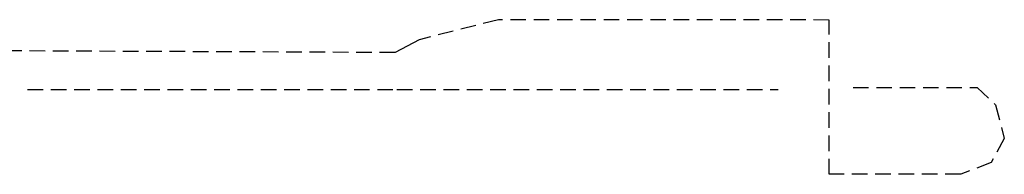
# Model space of a CAD drawing. Header units: metres. Extents: x 534 to 2631, y -2348 to -1484.
# Tile 8 of 13: x 1881 to 1961, y -2126 to -2113. Entities that reach past the tile are written whole.
import ezdxf

# ---------------------------------------------------------------- set-up
doc = ezdxf.new("R2010")
doc.units = ezdxf.units.M
doc.linetypes.add('DASHED', pattern=[19.05, 12.7, -6.35])
doc.layers.add('ROUTE1RIJDEN', color=10, linetype='DASHED', lineweight=30)

msp = doc.modelspace()

# ---------------------------------------------------------------- linework, layer by layer
at = {"layer": 'ROUTE1RIJDEN', "ltscale": 0.1}
for p, q in [((1920.021, -2112.883), (1913.567, -2114.52)), ((1947.036, -2112.909), (1920.021, -2112.883)), ((1947.036, -2125.517), (1947.036, -2112.909)), ((1911.591, -2115.571), (1879.262, -2115.427)), ((1881.571, -2118.599), (1911.736, -2118.599)), ((1911.736, -2118.599), (1942.861, -2118.599)), ((1948.99, -2118.414), (1959.116, -2118.414)), ((1959.116, -2118.414), (1960.626, -2119.834)), ((1960.626, -2119.834), (1961.337, -2122.587)), ((1961.337, -2122.587), (1960.271, -2124.54)), ((1960.271, -2124.54), (1957.784, -2125.517)), ((1957.784, -2125.517), (1947.036, -2125.517))]:
    msp.add_line(p, q, dxfattribs=at)
at = {"layer": 'ROUTE1RIJDEN', "ltscale": 0.5}
msp.add_line((1913.567, -2114.52), (1911.591, -2115.571), dxfattribs=at)

doc.saveas('drawing.dxf')
